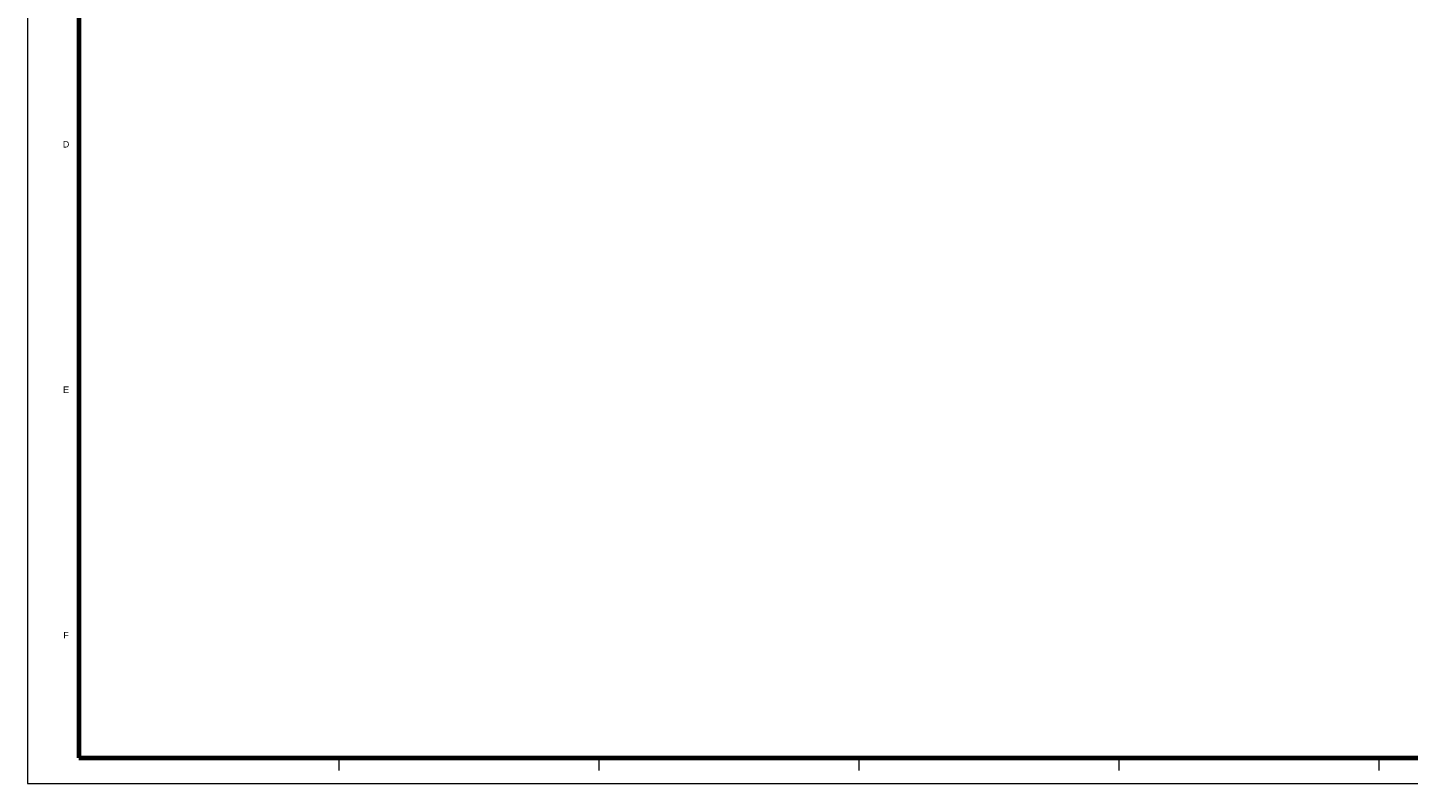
# Model space of a CAD drawing. Header units: millimetres. Extents: x 0 to 841, y 0 to 594.
# Tile 1 of 4: x 0 to 538, y 0 to 295. Entities that reach past the tile are written whole.
import ezdxf
from ezdxf.enums import TextEntityAlignment as Align

# ---------------------------------------------------------------- set-up
doc = ezdxf.new("R2010")
doc.units = ezdxf.units.MM
for name, color, linetype, lineweight in [('FINA', 7, 'CONTINUOUS', 18), ('MARCO', 7, 'CONTINUOUS', 70), ('TXT', 7, 'CONTINUOUS', 25)]:
    doc.layers.add(name, color=color, linetype=linetype, lineweight=lineweight)
doc.styles.add('STD', font='LiberationSans-Regular.ttf')

msp = doc.modelspace()

# ---------------------------------------------------------------- linework, layer by layer
at = {"layer": 'FINA'}
for p, q in [((121.375, 10), (121.375, 5)), ((222.75, 10), (222.75, 5)), ((324.125, 10), (324.125, 5)), ((425.5, 10), (425.5, 5)), ((526.875, 10), (526.875, 5))]:
    msp.add_line(p, q, dxfattribs=at)
msp.add_lwpolyline([(0, 0), (841, 0), (841, 594), (0, 594)], close=True, dxfattribs=at)
at = {"layer": 'MARCO'}
msp.add_lwpolyline([(20, 10), (831, 10), (831, 584), (20, 584)], close=True, dxfattribs=at)

# ---------------------------------------------------------------- texts
at = {"layer": 'TXT', "style": 'STD'}
for s, p in [('D', (15, 249.167)), ('E', (15, 153.5)), ('F', (15, 57.833))]:
    msp.add_text(s, height=2.5, dxfattribs=at).set_placement(p, align=Align.MIDDLE_CENTER)

doc.saveas('drawing.dxf')
